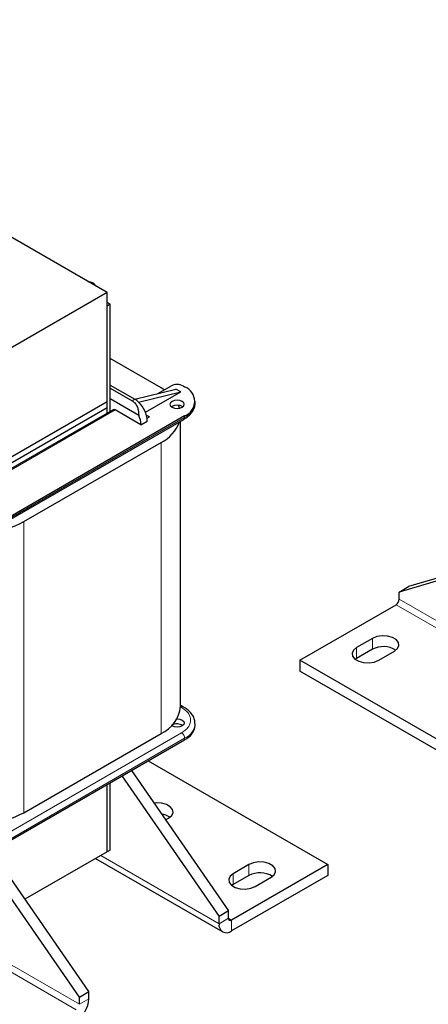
# Model space of a CAD drawing. Header units: millimetres. Extents: x 5 to 418, y 2 to 292.
# Tile 13 of 20: x 279 to 316, y 56 to 144. Entities that reach past the tile are written whole.
import ezdxf

# ---------------------------------------------------------------- set-up
doc = ezdxf.new("R2010")
doc.units = ezdxf.units.MM

msp = doc.modelspace()

# ---------------------------------------------------------------- linework, layer by layer
at = {"color": 7, "linetype": 'Continuous', "lineweight": 25}
for p, q in [((286.6972, 119.6205), (244.2708, 144.1128)), ((285.4851, 120.4655), (285.3593, 120.3929)), ((285.7349, 120.176), (285.4851, 120.4655)), ((286.6972, 119.6205), (275.5815, 113.2035)), ((286.6972, 109.822), (286.6972, 119.6205)), ((286.98, 118.5753), (286.6972, 118.7386)), ((286.98, 118.5753), (286.6972, 118.412)), ((286.98, 108.9611), (286.98, 118.5753)), ((286.6972, 108.7979), (286.6972, 118.412)), ((291.5338, 111.0635), (286.98, 113.6924)), ((286.98, 111.308), (289.1721, 110.0425)), ((286.98, 111.0467), (288.9458, 109.9119)), ((289.1804, 110.0377), (292.8773, 110.9567)), ((289.5256, 109.7731), (293.3016, 110.7118)), ((290.1291, 108.8804), (293.3016, 110.7118)), ((291.238, 110.5492), (292.4106, 111.2261)), ((291.8209, 110.8857), (291.5338, 111.0635)), ((293.3016, 110.7118), (292.8773, 110.9567)), ((293.542, 111.2261), (293.6551, 111.1608)), ((286.6972, 109.822), (275.5815, 103.4051)), ((286.6972, 109.2668), (286.6972, 109.822)), ((286.98, 110.0996), (289.532, 108.6264)), ((289.5256, 109.773), (289.5253, 109.7733)), ((294.5924, 109.7239), (294.5924, 109.8546)), ((286.6972, 109.2668), (275.8786, 103.0213)), ((287.2326, 109.1069), (276.2848, 102.7869)), ((286.6972, 108.7979), (286.6972, 109.2668)), ((289.7378, 107.7564), (287.4326, 109.0871)), ((292.5238, 109.3973), (292.4736, 109.3647)), ((293.1908, 109.2452), (293.0919, 109.4994)), ((276.4603, 98.356), (293.5723, 108.2345)), ((293.6551, 108.5483), (276.5431, 98.6698)), ((289.7378, 107.7564), (290.3034, 108.083)), ((290.2209, 108.6205), (290.5014, 108.4585)), ((290.2843, 108.3332), (290.5014, 108.4585)), ((293.2912, 82.485), (293.2912, 108.0722)), ((279.2301, 99.0623), (291.5338, 106.1651)), ((322.6618, 95.6015), (312.9038, 92.7427)), ((322.7054, 95.8555), (313.7523, 93.2325)), ((312.9038, 92.7427), (313.7523, 93.2325)), ((312.9038, 92.0894), (312.9038, 92.7427)), ((303.9942, 86.6194), (312.6209, 91.5995)), ((310.4996, 88.5788), (309.0854, 87.7624)), ((310.4996, 87.599), (309.0854, 86.7826)), ((365.9368, 50.8608), (303.9942, 86.6194)), ((303.9942, 86.6194), (303.9942, 85.6396)), ((309.0854, 86.7826), (308.9619, 86.701)), ((311.0653, 86.6194), (312.4795, 87.4358)), ((365.9368, 49.8809), (303.9942, 85.6396)), ((293.5723, 82.4057), (293.4591, 82.4711)), ((294.5924, 80.7857), (294.5924, 80.9164)), ((279.2301, 72.933), (291.5338, 80.0358)), ((276.5431, 69.6009), (293.6551, 79.4795)), ((290.3725, 77.5844), (306.4962, 68.2764)), ((288.0282, 76.2311), (296.7381, 63.623)), ((288.8767, 76.7209), (297.5866, 64.1129)), ((286.6972, 69.4196), (286.6972, 75.4627)), ((286.98, 69.5829), (286.98, 75.626)), ((291.9419, 72.2838), (292.2126, 72.4401)), ((284.2082, 56.3897), (275.3779, 69.1719)), ((285.0567, 56.8795), (276.3421, 69.4943)), ((286.6972, 69.4196), (279.3313, 65.1673)), ((286.98, 69.5829), (286.6972, 69.4196)), ((285.6626, 68.8223), (297.0695, 62.2372)), ((306.4962, 68.2764), (297.8695, 63.2963)), ((299.4251, 68.2764), (298.0109, 67.46)), ((306.4962, 68.2764), (306.4962, 67.2965)), ((306.4962, 67.2965), (297.8695, 62.3165)), ((299.4251, 67.2965), (298.0109, 66.4801)), ((298.0109, 66.4801), (297.8874, 66.3986)), ((299.9908, 66.317), (301.405, 67.1334)), ((297.5866, 64.1129), (296.7381, 63.623)), ((297.5866, 63.4596), (297.5866, 64.1129)), ((296.7381, 62.9698), (296.7381, 63.623)), ((284.2082, 56.3897), (285.0567, 56.8795)), ((285.0567, 56.2263), (285.0567, 56.8795)), ((284.2082, 55.7364), (284.2082, 56.3897))]:
    msp.add_line(p, q, dxfattribs=at)
at = {"color": 7, "linetype": 'Continuous', "lineweight": 18}
for p, q in [((288.9458, 109.9119), (289.1721, 110.0425)), ((276.4019, 102.7193), (287.4326, 109.0871)), ((293.6551, 108.4177), (276.5431, 98.5391)), ((293.6551, 108.5483), (293.6551, 108.4177)), ((291.5338, 106.1651), (291.5338, 80.0358)), ((279.2301, 99.0623), (279.2301, 72.933)), ((374.8463, 56.3308), (312.9038, 92.0894)), ((374.5635, 55.8409), (312.6209, 91.5995)), ((310.4996, 88.5788), (310.4996, 87.599)), ((309.0854, 87.7624), (309.0854, 86.7826)), ((293.2905, 82.4332), (293.3723, 82.3859)), ((276.2603, 70.2215), (293.3723, 80.1)), ((276.5431, 69.7316), (293.6551, 79.6101)), ((293.6551, 79.6101), (293.6551, 79.4795)), ((286.1314, 69.0929), (296.7381, 62.9698)), ((299.4251, 68.2764), (299.4251, 67.2965)), ((298.0109, 67.46), (298.0109, 66.4801)), ((283.9253, 55.2465), (265.9224, 65.6394)), ((284.2082, 55.7364), (266.4881, 65.966)), ((296.7381, 62.9698), (297.5866, 63.4596)), ((297.5866, 63.4596), (297.8695, 63.2963)), ((297.8695, 63.2963), (297.8695, 62.3165)), ((284.2082, 55.7364), (285.0567, 56.2263))]:
    msp.add_line(p, q, dxfattribs=at)
at = {"color": 7, "linetype": 'Continuous', "lineweight": 25, "flags": 128}
for points in [[(292.5238, 109.8546), (292.385, 109.7347), (292.3363, 109.5933), (292.385, 109.4519), (292.5238, 109.3321), (292.7314, 109.252), (292.9763, 109.2238), (293.2212, 109.252), (293.4288, 109.3321), (293.5676, 109.4519), (293.6163, 109.5933), (293.5676, 109.7347), (293.4288, 109.8546), (293.2212, 109.9346), (292.9763, 109.9628), (292.7314, 109.9346), (292.5238, 109.8546)], [(312.4795, 87.4358), (312.7584, 87.6658), (312.8842, 87.9369), (312.8418, 88.2165), (312.6364, 88.4709), (312.2925, 88.6694), (311.8519, 88.788), (311.3675, 88.8125), (310.8979, 88.7398), (310.4996, 88.5788)], [(309.0854, 87.7624), (308.8065, 87.5325), (308.6807, 87.2614), (308.723, 86.9817), (308.9285, 86.7274), (309.2723, 86.5289), (309.713, 86.4103), (310.1973, 86.3858), (310.667, 86.4584), (311.0653, 86.6194)], [(292.9605, 81.3511), (292.9763, 81.3512), (293.2212, 81.3231), (293.4288, 81.243), (293.5676, 81.1231), (293.6163, 80.9817), (293.5676, 80.8403), (293.4288, 80.7205), (293.2212, 80.6404), (292.9763, 80.6123), (292.7314, 80.6404), (292.5238, 80.7205), (292.4815, 80.7474)], [(292.2126, 72.4401), (292.4915, 72.67), (292.6173, 72.9411), (292.575, 73.2207), (292.3695, 73.4751), (292.0257, 73.6736), (291.585, 73.7922), (291.1007, 73.8167), (290.8963, 73.7975)], [(301.405, 67.1334), (301.6839, 67.3633), (301.8097, 67.6345), (301.7674, 67.9141), (301.5619, 68.1685), (301.2181, 68.367), (300.7774, 68.4856), (300.293, 68.51), (299.8234, 68.4374), (299.4251, 68.2764)], [(298.0109, 67.46), (297.732, 67.2301), (297.6062, 66.9589), (297.6486, 66.6793), (297.854, 66.4249), (298.1978, 66.2265), (298.6385, 66.1078), (299.1229, 66.0834), (299.5925, 66.156), (299.9908, 66.317)]]:
    msp.add_lwpolyline(points, dxfattribs=at)
at = {"color": 7, "linetype": 'Continuous', "lineweight": 25}
for centre, radius, start, end in [((292.9763, 110.1344), 1.2296, 62.609672, 117.390328), ((293.1594, 109.8546), 1.3972, 290.783421, 69.216579), ((288.2248, 108.4334), 1.8673, 45.854567, 59.516293), ((287.8016, 107.9555), 2.5051, 2.915292, 46.511408), ((287.3154, 108.9236), 0.2012, 54.382423, 114.307119), ((292.9737, 108.5704), 0.9414, 57.535675, 118.55302), ((287.5715, 107.7034), 2.1669, 1.400667, 25.209297), ((290.0079, 109.2152), 3.4105, 296.578174, 339.505071), ((275.286, 106.3643), 8.299, 274.167574, 298.375464), ((312.2897, 92.1174), 0.6147, 302.605478, 357.394522), ((311.4819, 85.7676), 2.0782, 57.351721, 118.20711), ((290.3139, 82.7661), 2.9905, 294.074307, 354.605552), ((292.9748, 79.9857), 0.9183, 56.691914, 120.143186), ((292.9909, 80.9454), 1.6094, 294.374658, 354.305201), ((275.003, 81.0277), 9.1319, 258.525227, 297.574178), ((291.3346, 71.0507), 1.7795, 55.751447, 82.210096), ((300.4074, 65.4652), 2.0782, 57.351721, 118.20711), ((297.4278, 62.8579), 0.6987, 170.785963, 309.203285), ((297.7591, 63.4317), 0.1747, 170.785963, 309.203285), ((282.6004, 56.338), 2.4589, 302.605478, 357.394522)]:
    msp.add_arc(centre, radius, start, end, dxfattribs=at)
at = {"color": 7, "linetype": 'Continuous', "lineweight": 18}
for centre, radius, start, end in [((292.9909, 109.8836), 1.6094, 294.374658, 354.305201), ((293.4591, 108.396), 0.1972, 305.013333, 6.298848), ((293.3784, 82.3096), 0.1805, 63.414735, 118.928127), ((293.4897, 82.2218), 0.2018, 66.27556, 125.566629), ((293.0229, 81.0524), 1.5748, 293.669056, 355.285198), ((293.041, 79.5822), 0.6147, 2.605478, 57.394522)]:
    msp.add_arc(centre, radius, start, end, dxfattribs=at)
at = {"color": 7, "linetype": 'Continuous', "lineweight": 25}
for points, knots in [([(284.9645, 120.6208), (285.1065, 120.5909), (285.3026, 120.5497), (285.4457, 120.4837), (285.4851, 120.4655)], [0, 0, 0, 0, 0.7243029, 1, 1, 1, 1]), ([(288.9458, 109.9119), (289.0312, 109.8502), (289.206, 109.7239), (289.3888, 109.42), (289.5101, 109.0492), (289.5244, 108.7727), (289.532, 108.6264)], [0, 0, 0, 0, 0.234403, 0.4797434, 0.7246053, 1, 1, 1, 1]), ([(293.5666, 108.2385), (293.6411, 108.281), (293.8355, 108.3921), (294.0943, 108.6137), (294.3417, 108.9), (294.5107, 109.2288), (294.5966, 109.5101), (294.583, 109.6756), (294.5795, 109.7176)], [0, 0, 0, 0, 0.1211477, 0.3164419, 0.5153917, 0.7184198, 0.928489, 1, 1, 1, 1]), ([(293.4591, 82.4711), (293.4052, 82.501), (293.3319, 82.5417), (293.2456, 82.5529), (293.2229, 82.5558)], [0, 0, 0, 0, 0.7368708, 1, 1, 1, 1]), ([(294.5789, 80.9231), (294.5788, 81.0097), (294.5788, 81.2274), (294.4471, 81.5641), (294.2142, 81.9062), (293.9181, 82.1903), (293.6761, 82.3372), (293.568, 82.4028)], [0, 0, 0, 0, 0.146713, 0.3693187, 0.5952796, 0.8192283, 1, 1, 1, 1])]:
    msp.add_open_spline(points, degree=3, knots=knots, dxfattribs=at)
at = {"color": 7, "linetype": 'Continuous', "lineweight": 18}
msp.add_open_spline([(293.3723, 80.1), (293.5949, 80.259), (293.9374, 80.5037), (294.1514, 80.9123), (294.2131, 81.243), (294.1514, 81.5736), (293.9374, 81.9822), (293.5949, 82.2269), (293.3723, 82.3859)], degree=3, knots=[0, 0, 0, 0, 0.23945684, 0.36836066, 0.5, 0.63163934, 0.76054316, 1, 1, 1, 1], dxfattribs=at)

doc.saveas('drawing.dxf')
